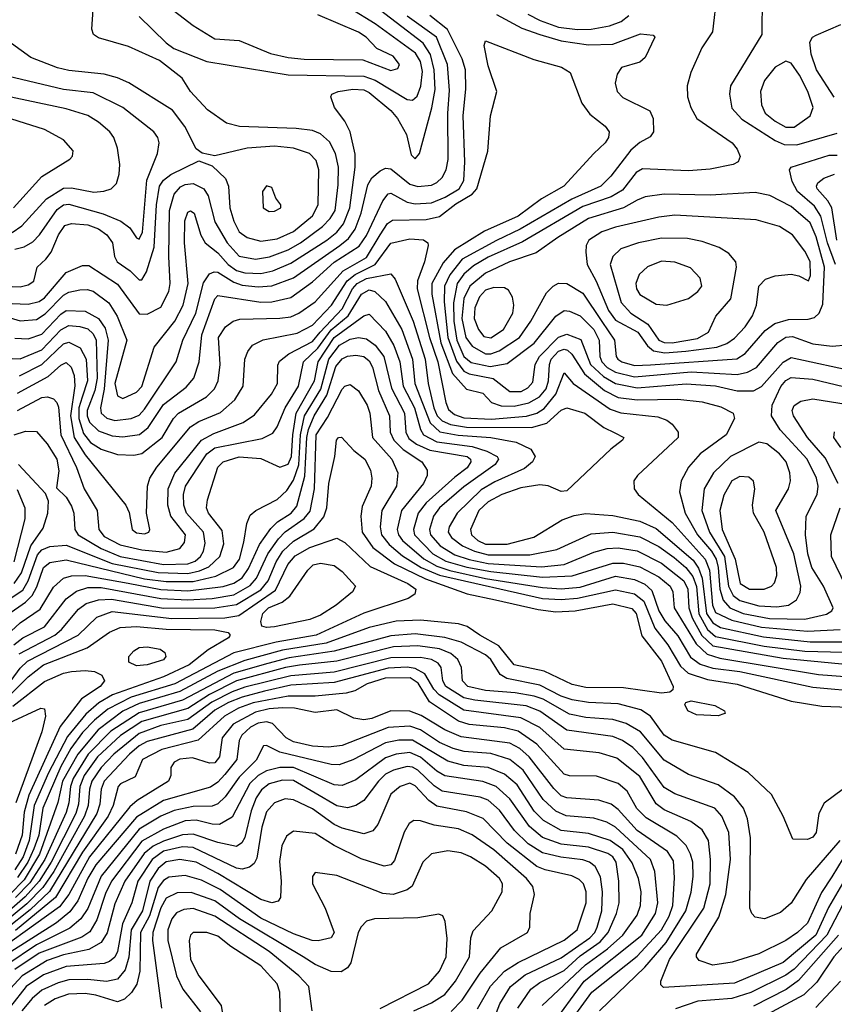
# Model space of a CAD drawing. Extents: x 997026 to 1115308, y 536381 to 619039.
# Tile 128 of 256: x 1005553 to 1008564, y 574340 to 577980. Entities that reach past the tile are written whole.
import ezdxf

# ---------------------------------------------------------------- set-up
doc = ezdxf.new("R2010")
doc.units = 0

msp = doc.modelspace()

# ---------------------------------------------------------------- linework, layer by layer
at = {"layer": '0CON20XD'}
for points in [[(1005982.3, 578122.3), (1006195, 577958.9), (1006275, 577909.1), (1006365, 577903.3), (1006480.6, 577855), (1006545, 577839.8), (1006605, 577833.8), (1006821.8, 577831.8), (1006925, 577792.4), (1006950.7, 577799.3), (1006956.4, 577815), (1006933.8, 577845), (1006873.7, 577873.7), (1006833.8, 577915), (1006805, 577933.8), (1006655, 577998.4)], [(1005355, 576925.7), (1005555, 576866.4), (1005615, 576871.9), (1005647.9, 576892.1), (1005715, 576961.3), (1005735, 576972.4), (1005775, 576981.2), (1005803.1, 576983.1), (1005825, 576976.7), (1005882.7, 576932.7), (1005914.1, 576884.1), (1005949.6, 576795), (1005905.5, 576635.5), (1005915, 576589.6), (1005935, 576580), (1005985, 576602.9), (1006005, 576623.9), (1006050.4, 576769.6), (1006126.2, 576865), (1006157, 576925), (1006175.4, 577005), (1006162, 577155), (1006164, 577236), (1006175, 577268.9), (1006185, 577273.5), (1006198, 577265), (1006223.1, 577183.1), (1006238.2, 577155), (1006285, 577117.6), (1006324.2, 577075), (1006355, 577052.5), (1006385, 577044.2), (1006445, 577042.1), (1006488.5, 577051.5), (1006555, 577080.4), (1006688.8, 577165), (1006725, 577194.1), (1006749.6, 577225), (1006773, 577285), (1006792.6, 577435), (1006793.1, 577483.1), (1006775.2, 577565.2), (1006755.2, 577605.2), (1006717.1, 577655), (1006703.3, 577695), (1006706.7, 577705), (1006730, 577715), (1006785, 577723.1), (1006825, 577720.2), (1006845, 577711), (1006925, 577644.2), (1006949.5, 577615), (1006983.2, 577555), (1007000.6, 577480.6), (1007015, 577466), (1007031.4, 577485), (1007076.4, 577653.6), (1007088.6, 577721.4), (1007085.4, 577795), (1007071.1, 577851.1), (1007043.9, 577893.8), (1006845, 578046.5)], [(1008129.4, 578075), (1008114, 577935), (1008074.5, 577875.5), (1008033.6, 577785), (1008019.6, 577735), (1008021.2, 577695), (1008033.8, 577655), (1008056.2, 577615), (1008185.8, 577525), (1008205, 577501.2), (1008215.9, 577474.1), (1008208.8, 577455), (1008190, 577445), (1008105, 577428), (1008025, 577421.2), (1007855, 577428.8), (1007831.2, 577415), (1007780.5, 577349.5), (1007739.3, 577325), (1007635, 577289.5), (1007411.8, 577158.2), (1007285, 577102.5), (1007230.1, 577069.9), (1007195, 577039), (1007170.1, 577005), (1007156.5, 576933.5), (1007157.7, 576865), (1007169.2, 576795), (1007195, 576734.5), (1007222.3, 576712.3), (1007292.5, 576697.5), (1007355, 576709.1), (1007455, 576784.1), (1007535, 576884.2), (1007565, 576905.2), (1007585, 576903), (1007625, 576885.6), (1007675, 576835.2), (1007694.4, 576795), (1007697.3, 576735), (1007704.9, 576715), (1007725, 576694.2), (1007755, 576676.4), (1007825, 576660.1), (1008035, 576677.6), (1008205, 576668.6), (1008243.4, 576676.6), (1008275.8, 576694.2), (1008355, 576786.6), (1008385, 576806.8), (1008408.8, 576808.8), (1008485, 576781), (1008556.5, 576773.5), (1008611.5, 576778.5)], [(1008296.9, 578065), (1008296.4, 577925), (1008180.4, 577735), (1008176, 577705), (1008185, 577652.5), (1008222.5, 577612.5), (1008345, 577532.9), (1008378.2, 577518.2), (1008425, 577517), (1008575, 577560.7)], [(1005525, 576931), (1005585, 576928.1), (1005625, 576938.7), (1005645, 576951.2), (1005725, 577045.2), (1005785, 577070.8), (1005808.9, 577071.1), (1005915, 577001.7), (1005995, 576892.9), (1006025, 576890.8), (1006075, 576916.9), (1006104.5, 576975.5), (1006109.3, 577005), (1006104, 577105), (1006107, 577275), (1006124.4, 577335), (1006148.1, 577361.9), (1006165, 577370.5), (1006195, 577374.1), (1006234.1, 577355), (1006249.3, 577329.3), (1006275, 577232.3), (1006319.5, 577155), (1006365, 577106.3), (1006425, 577094.5), (1006476.9, 577103.1), (1006545, 577128.7), (1006591.6, 577155), (1006672.5, 577215), (1006700.9, 577245), (1006719.1, 577275), (1006730.1, 577370.1), (1006731.1, 577435), (1006720.6, 577485), (1006698.1, 577528.1), (1006665, 577557.6), (1006635, 577569.8), (1006575, 577577.9), (1006365.5, 577585.5), (1006317.2, 577597.2), (1006247, 577647), (1006184.6, 577715), (1006153.8, 577763.8), (1006069.7, 577829.7), (1005955, 577880.6), (1005845, 577912.9), (1005826.2, 577925), (1005820, 577945), (1005825, 578017.5)], [(1005995, 577991.9), (1006094.3, 577894.3), (1006123.5, 577873.5), (1006245, 577825.9), (1006545.7, 577775.7), (1006825, 577771.6), (1006867, 577757.1), (1006985, 577685.2), (1007005, 577682.5), (1007022.1, 577697.9), (1007036.3, 577733.7), (1007041.4, 577788.6), (1007034.4, 577825), (1007016.3, 577856.3), (1006867.4, 577965), (1006775, 578021.2)], [(1005525, 576727.6), (1005555, 576726.2), (1005635, 576760), (1005705, 576833.1), (1005735, 576849.4), (1005776.1, 576846.1), (1005805, 576836.5), (1005825, 576818.5), (1005836.5, 576795), (1005839.5, 576655), (1005831.1, 576608.9), (1005802.1, 576535), (1005802.3, 576515), (1005811.8, 576491.8), (1005845, 576459.7), (1005895, 576441.8), (1005935, 576437.7), (1005996.2, 576446.2), (1006027.6, 576472.4), (1006085, 576557.4), (1006168.6, 576621.4), (1006197, 576655), (1006216.3, 576715), (1006226, 576815), (1006275, 576948.5), (1006285, 576960.8), (1006445, 576936.2), (1006485, 576937), (1006555, 576953), (1006635, 577010.3), (1006715, 577084), (1006807.8, 577142.2), (1006835, 577182.3), (1006895, 577310.8), (1006915, 577336.7), (1006925, 577338.2), (1006985, 577305.2), (1007015, 577299.7), (1007075, 577302.7), (1007125.6, 577324.4), (1007177, 577355), (1007194.4, 577385), (1007199, 577455), (1007192.6, 577625), (1007202.2, 577725), (1007200.5, 577795), (1007188.4, 577835), (1007133.8, 577943.8), (1007069.5, 577995)], [(1005535, 576803), (1005585, 576799.7), (1005635, 576817), (1005705, 576891.9), (1005725, 576905.1), (1005795, 576902.8), (1005844, 576875), (1005869.1, 576839.1), (1005880.6, 576795), (1005865.5, 576614.5), (1005851.7, 576545), (1005854, 576525), (1005875, 576507.3), (1005905, 576497.9), (1005965, 576505.2), (1005995, 576518.3), (1006015, 576539.6), (1006131.2, 576715), (1006156.2, 576795), (1006204, 576895), (1006233.2, 577006.8), (1006255, 577040.2), (1006272.1, 577047.9), (1006285, 577046.4), (1006345, 577009.2), (1006375, 576998.7), (1006435, 576991.9), (1006485, 576996), (1006565, 577026.1), (1006736, 577145), (1006768.9, 577171.1), (1006792.7, 577205), (1006815.4, 577265), (1006840.2, 577369.8), (1006855.2, 577394.8), (1006885, 577420.8), (1006905, 577431.1), (1006925, 577428.8), (1006995, 577371.7), (1007025, 577363.4), (1007075, 577368.4), (1007095, 577377.6), (1007115, 577396.9), (1007129.6, 577425), (1007136.8, 577463.2), (1007136, 577635), (1007141.8, 577718.2), (1007134, 577815), (1007093.2, 577915), (1006985, 577992.6)], [(1007315, 577999.1), (1007409.2, 577949.2), (1007475.5, 577925), (1007555, 577901.5), (1007655, 577887.7), (1007745, 577890), (1007848.2, 577928.2), (1007895, 577922.5), (1007900, 577915), (1007865, 577840), (1007845, 577822.9), (1007777.2, 577802.8), (1007761.1, 577778.9), (1007754.1, 577745), (1007761.6, 577715), (1007782.5, 577692.5), (1007882.7, 577642.7), (1007893.9, 577615), (1007895.5, 577565), (1007882.8, 577547.2), (1007845, 577526.6), (1007812.1, 577497.9), (1007738.3, 577401.7), (1007701.6, 577365), (1007593.4, 577316.6), (1007403.4, 577205), (1007316, 577164), (1007189, 577095), (1007143, 577037), (1007123.1, 576995), (1007122.5, 576937.5), (1007136.1, 576805), (1007167.2, 576717.2), (1007195, 576680.8), (1007215, 576671.1), (1007302.9, 576652.9), (1007365, 576604.8), (1007406.2, 576605), (1007431.2, 576618.8), (1007449.8, 576640.2), (1007458.9, 576705), (1007474.8, 576735), (1007545, 576806.8), (1007575, 576817.8), (1007627.1, 576797.1), (1007663.1, 576705), (1007710.6, 576660.6), (1007755, 576634.4), (1007835, 576618.5), (1008016.4, 576633.6), (1008125, 576626.8), (1008205, 576607.9), (1008265, 576608.3), (1008295, 576623.3), (1008375, 576714.4), (1008405, 576731), (1008655, 576676.6)], [(1007431, 578001), (1007476.5, 577976.5), (1007545, 577952.5), (1007615, 577943.7), (1007665, 577944.5), (1007732.8, 577957.2), (1007776.4, 577973.6), (1007804.8, 577995)], [(1008563.9, 577693.9), (1008498.5, 577795), (1008477.8, 577852.2), (1008473.6, 577896.4), (1008483.8, 577915), (1008496.6, 577923.4), (1008588.1, 577961.9)], [(1005553.2, 576663.2), (1005635.4, 576704.6), (1005715, 576781.2), (1005735, 576787.7), (1005776.9, 576766.9), (1005799.5, 576725), (1005804.3, 576645), (1005784.6, 576584.6), (1005772.5, 576545), (1005771.7, 576505), (1005789.5, 576449.5), (1005815, 576416.7), (1005855, 576391.7), (1005915, 576372.2), (1005975, 576370), (1006005, 576376.3), (1006079.6, 576435), (1006121.7, 576505), (1006140, 576525), (1006244, 576586), (1006273.2, 576615), (1006287.4, 576645), (1006294.4, 576705), (1006287.6, 576805), (1006313.9, 576845), (1006342.5, 576865), (1006366.7, 576873.3), (1006515, 576876.2), (1006555, 576881.4), (1006585.4, 576894.6), (1006645, 576937), (1006748.2, 577051.8), (1006835, 577101.4), (1006885.9, 577184.1), (1006913.1, 577226.9), (1006931.6, 577238.4), (1007055, 577241), (1007105, 577251.8), (1007165, 577299.4), (1007225.4, 577334.6), (1007242.6, 577355), (1007283.9, 577493.9), (1007293.6, 577625), (1007316.5, 577715), (1007285, 577810), (1007270, 577885), (1007275, 577902.5), (1007453, 577833), (1007556.2, 577805), (1007587.5, 577785), (1007631.4, 577671.4), (1007660.9, 577630.9), (1007716.7, 577586.7), (1007732.2, 577565), (1007729.5, 577545), (1007717.5, 577525), (1007675.2, 577484.8), (1007564.6, 577365), (1007482, 577318), (1007395, 577253.7), (1007271.4, 577198.6), (1007160.5, 577129.5), (1007118.8, 577081.2), (1007076.9, 577005), (1007077, 576965), (1007109.8, 576785), (1007152.5, 576672.5), (1007205, 576614.6), (1007265, 576599.1), (1007296.7, 576565), (1007332.4, 576552.4), (1007381.3, 576551.3), (1007435, 576563.9), (1007474.9, 576585.1), (1007498.4, 576615), (1007508.1, 576645), (1007511.4, 576705), (1007518, 576725), (1007545, 576754.9), (1007565, 576761.7), (1007577.7, 576757.7), (1007593.7, 576743.7), (1007641.2, 576671.2), (1007715, 576609.3), (1007765, 576583.1), (1007835, 576574.2), (1007985, 576576.7), (1008075, 576566.8), (1008145, 576548.8), (1008190.6, 576525), (1008195.6, 576505), (1008163.8, 576445), (1008068.4, 576375), (1008024.7, 576325), (1007998.4, 576275), (1007991.9, 576235), (1008013, 576155), (1008058.5, 576075), (1008109.7, 576015), (1008127.2, 575985), (1008135.1, 575955), (1008140.8, 575875), (1008153.5, 575833.5), (1008178.3, 575805), (1008226.7, 575785), (1008323.9, 575766.1), (1008455, 575764), (1008535, 575781.5), (1008555.3, 575795), (1008559.7, 575805), (1008524, 575885), (1008480.6, 575955), (1008465.5, 576005), (1008457.6, 576075), (1008460.3, 576145), (1008500, 576225), (1008504, 576255), (1008498.5, 576285), (1008463.3, 576355), (1008364.2, 576464.2), (1008331.7, 576515), (1008334.8, 576555), (1008366, 576624), (1008385, 576646.4), (1008405, 576657.7), (1008485, 576650.6), (1008655, 576610)], [(1005525, 576993.9), (1005555, 576992.9), (1005585, 576999.2), (1005605, 577012.9), (1005618.1, 577065), (1005649.6, 577095), (1005669.5, 577120.5), (1005696.6, 577185), (1005720.6, 577219.4), (1005745, 577227.1), (1005805, 577221.7), (1005845, 577207.1), (1005875.3, 577185), (1005895.7, 577155), (1005903.6, 577105), (1005913.4, 577085), (1005961.2, 577051.2), (1005995, 577018.5), (1006005, 577017.8), (1006022.4, 577047.6), (1006050.5, 577139.5), (1006059.4, 577295), (1006070.4, 577365), (1006085, 577386.8), (1006111.8, 577408.2), (1006215, 577458), (1006265, 577440), (1006313.5, 577393.5), (1006325.6, 577365), (1006329.6, 577285), (1006344.4, 577235), (1006365, 577196.1), (1006394.2, 577174.2), (1006445, 577160.7), (1006505, 577170.3), (1006565, 577197.4), (1006635, 577255.2), (1006656.2, 577295), (1006659.4, 577425), (1006649.2, 577459.2), (1006624.8, 577484.8), (1006565, 577505.6), (1006495, 577512.2), (1006394.4, 577505.6), (1006275, 577476.7), (1006227.1, 577487.1), (1006205, 577502), (1006163.1, 577585), (1006118, 577645), (1005956.7, 577746.7), (1005915, 577765.7), (1005865, 577779), (1005735, 577792.4), (1005692.5, 577802.5), (1005595, 577840), (1005522.6, 577892.6)], [(1008415, 577582.5), (1008474.7, 577625), (1008485.3, 577655), (1008466.5, 577715), (1008434.8, 577775), (1008405, 577818.9), (1008385, 577826.7), (1008345, 577804.6), (1008306.4, 577755), (1008291.6, 577715), (1008294.2, 577665), (1008308.9, 577635), (1008345.1, 577605.1), (1008385, 577583), (1008415, 577582.5)], [(1005535, 577131.7), (1005569.8, 577140.2), (1005601.3, 577158.7), (1005626.9, 577185), (1005691.4, 577278.6), (1005715, 577296), (1005735, 577298.4), (1005862.2, 577262.2), (1005926.5, 577235), (1005960.3, 577210.3), (1005985, 577173.5), (1005995, 577168.9), (1006007, 577195), (1006023.6, 577386.4), (1006063.1, 577485), (1006068.5, 577525), (1006063.6, 577545), (1006048.5, 577565), (1005934.3, 577655.7), (1005825, 577709.1), (1005715, 577722.3), (1005455, 577784)], [(1005525, 577193.3), (1005561.7, 577218.3), (1005652.1, 577317.9), (1005715, 577357), (1005745, 577358), (1005827.1, 577342.9), (1005864.3, 577345.7), (1005890.8, 577355), (1005910.9, 577375), (1005920.5, 577409.5), (1005924, 577445), (1005915.3, 577505), (1005900.7, 577545), (1005886.7, 577565), (1005845, 577601.8), (1005805, 577626.2), (1005725, 577651.1), (1005432.7, 577712.7)], [(1005530.8, 577285), (1005635, 577400), (1005738.8, 577465), (1005748, 577475), (1005751.2, 577495), (1005715, 577535.6), (1005645, 577574), (1005375, 577658.7)], [(1008568.6, 577075), (1008538.7, 577155), (1008513.8, 577253.8), (1008490.1, 577290.1), (1008427.8, 577345), (1008408.3, 577381.7), (1008398.6, 577425), (1008404, 577435), (1008545, 577478.7), (1008575, 577479.2)], [(1008573.6, 577165), (1008554.5, 577284.4), (1008540.1, 577310.1), (1008500.2, 577355), (1008498.2, 577365), (1008503.4, 577376.6), (1008525, 577393.9), (1008565, 577408.7)], [(1006475, 577271.1), (1006495, 577272.2), (1006518, 577285), (1006518.8, 577295), (1006500.3, 577320.3), (1006485, 577360), (1006465, 577366), (1006450.8, 577345), (1006452.9, 577285), (1006475, 577271.1)], [(1007825, 576702), (1007885, 576704.2), (1008203.5, 576726.5), (1008234.4, 576745.6), (1008308.5, 576831.5), (1008343.6, 576856.4), (1008395, 576871.4), (1008467.4, 576872.6), (1008491, 576879), (1008508.4, 576895), (1008521.2, 576928.8), (1008527.3, 577065), (1008497.2, 577177.2), (1008475, 577228.6), (1008405, 577289.8), (1008325, 577330), (1008271.2, 577341.2), (1008105, 577330.9), (1007935, 577335.6), (1007865, 577325.7), (1007835, 577312.3), (1007785.1, 577284.9), (1007655, 577244.5), (1007541.8, 577175), (1007462.4, 577117.6), (1007363.1, 577085), (1007275, 577043.4), (1007216.8, 576995), (1007195, 576949.2), (1007187.9, 576875), (1007202, 576805), (1007225, 576773.4), (1007275, 576744.3), (1007295, 576744.6), (1007325, 576755.7), (1007400.4, 576805), (1007442.4, 576865), (1007499.7, 576970.3), (1007524.8, 576995.2), (1007545, 577006), (1007575, 577004.1), (1007635, 576968.6), (1007704.7, 576864.6), (1007752.1, 576795), (1007757.8, 576735), (1007763.7, 576725), (1007778.8, 576715), (1007825, 576702)], [(1007938.1, 576748.1), (1008015, 576754), (1008130.3, 576769.7), (1008166.8, 576783.2), (1008195, 576802), (1008234.3, 576845), (1008261, 576885), (1008276.2, 576925), (1008284.7, 576995), (1008309.1, 577020.9), (1008345, 577033.2), (1008405, 577038.7), (1008433.3, 577033.3), (1008468, 577015), (1008475.7, 577034.3), (1008475, 577085.7), (1008455, 577124.4), (1008409.6, 577185), (1008361.4, 577215), (1008275, 577240.7), (1007975, 577257.6), (1007915, 577250), (1007755, 577213.2), (1007704.3, 577195.7), (1007656.8, 577165), (1007647.2, 577145), (1007645, 577120), (1007650.3, 577075), (1007683.7, 577013.7), (1007729, 576905), (1007755, 576869.2), (1007837.2, 576825), (1007873.7, 576773.7), (1007896.2, 576756.2), (1007938.1, 576748.1)], [(1005545, 576599.8), (1005659.1, 576660.9), (1005705, 576702.5), (1005725, 576712.3), (1005743, 576695), (1005754.2, 576664.2), (1005756.9, 576626.9), (1005741.7, 576515), (1005755.1, 576435), (1005795, 576371.5), (1005945.3, 576185.3), (1005957.6, 576157.6), (1005969.5, 576095), (1005985, 576083.1), (1006015, 576079.7), (1006030, 576085), (1006034.4, 576095), (1006022.5, 576155), (1006025.7, 576255), (1006034.8, 576285.2), (1006060.3, 576325), (1006184.7, 576475.3), (1006215, 576494.4), (1006295, 576527.3), (1006348.6, 576575), (1006379.1, 576625), (1006385.3, 576725), (1006396.2, 576753.8), (1006413.2, 576776.7), (1006453.7, 576796.3), (1006578.6, 576821.4), (1006635, 576850.5), (1006706.1, 576925), (1006764.1, 577015), (1006792.6, 577037.4), (1006866.7, 577075), (1006925, 577153.3), (1006995, 577169.3), (1007045.8, 577165.8), (1007061.4, 577155), (1007062.5, 577145), (1007049.6, 577085), (1007023.8, 577015), (1007022.2, 576985), (1007067.3, 576805), (1007099, 576715), (1007127.9, 576565), (1007138.4, 576538.4), (1007160.4, 576520.4), (1007195, 576507.8), (1007296.8, 576503.2), (1007426, 576514), (1007465, 576525.1), (1007492, 576542), (1007534.6, 576595), (1007565, 576674), (1007598.7, 576635), (1007735, 576540.3), (1007775, 576527), (1007911.2, 576511.2), (1007945, 576499.6), (1007965, 576484.4), (1007987.3, 576455), (1007986.4, 576435), (1007836.7, 576295), (1007823.5, 576275), (1007824.5, 576245), (1007839.5, 576225), (1007965, 576121.3), (1008086.5, 575985), (1008102.5, 575945), (1008113.1, 575815), (1008125, 575788.7), (1008185, 575759.4), (1008295, 575733.5), (1008465, 575719.6), (1008584.9, 575725.1)], [(1007965, 576784.7), (1008058.7, 576801.3), (1008099.2, 576825), (1008126.1, 576883.9), (1008181.5, 576948.5), (1008202.5, 577065), (1008200, 577085), (1008174.4, 577115), (1008138.2, 577138.2), (1008075, 577160.5), (1008021.4, 577171.4), (1007925, 577172), (1007840.8, 577155), (1007775, 577132.7), (1007745.2, 577104.8), (1007735.7, 577075), (1007776, 576935), (1007811.4, 576895), (1007874.4, 576854.4), (1007915, 576795.2), (1007935, 576786.5), (1007965, 576784.7)], [(1007945, 576924.1), (1008025, 576949.8), (1008059.6, 576975), (1008074.6, 576995), (1008067.7, 577025), (1008032.6, 577062.6), (1007975, 577083.6), (1007925, 577086.7), (1007873.5, 577066.5), (1007842.5, 577037.5), (1007830.4, 577005), (1007833, 576985), (1007845, 576963.9), (1007905, 576927.9), (1007945, 576924.1)], [(1005545, 576535.2), (1005635, 576583.7), (1005655.6, 576585.6), (1005677.8, 576577.8), (1005690.8, 576565), (1005697.3, 576547.3), (1005704.8, 576445), (1005763.8, 576323.8), (1005791.7, 576245), (1005839.8, 576165), (1005845.7, 576095), (1005865, 576069.8), (1005925, 576038.6), (1006005, 576019.5), (1006095, 576011.8), (1006145, 576024.7), (1006163, 576047), (1006166.1, 576075), (1006111.3, 576145), (1006100.3, 576185), (1006102.5, 576245), (1006127, 576303), (1006225.1, 576424.9), (1006270.5, 576449.5), (1006378.7, 576491.3), (1006420.8, 576519.2), (1006483.6, 576595), (1006506.5, 576635), (1006507.1, 576702.9), (1006512.9, 576717.1), (1006548.2, 576745), (1006635, 576790.1), (1006663.2, 576825), (1006745, 576910.9), (1006783.1, 576985), (1006800.3, 577005), (1006835, 577023.5), (1006925, 577040.8), (1006940.8, 577020.8), (1007007.1, 576865), (1007052, 576725), (1007063.3, 576635), (1007084, 576545), (1007096.7, 576515), (1007115, 576496.5), (1007145, 576483.8), (1007205, 576474), (1007445, 576472.2), (1007502, 576488), (1007555, 576536.6), (1007575, 576544.8), (1007641.5, 576525), (1007712.3, 576472.3), (1007753, 576453), (1007786, 576435), (1007780.8, 576425), (1007738.1, 576391.9), (1007575, 576238.1), (1007555, 576235.5), (1007506.2, 576256.2), (1007475, 576260), (1007405, 576249.5), (1007335, 576224.8), (1007285, 576197.7), (1007250.2, 576165), (1007219.3, 576095), (1007222.9, 576075), (1007246, 576055), (1007275, 576041.3), (1007355, 576040.8), (1007453.8, 576066.2), (1007558.6, 576131.4), (1007602.8, 576147.3), (1007646.2, 576153.8), (1007745, 576146.6), (1007845, 576126), (1007905, 576098.3), (1008042.1, 575982.1), (1008062.4, 575952.4), (1008075.8, 575915.8), (1008091.1, 575785), (1008115, 575749.8), (1008143.1, 575733.1), (1008301.9, 575698.1), (1008475, 575679.5), (1008745, 575679.6)], [(1007295, 576803.4), (1007340.7, 576835), (1007375.2, 576895), (1007379.5, 576925), (1007374.7, 576954.7), (1007360.2, 576980.2), (1007345, 576988.2), (1007305, 576990.2), (1007275, 576979.6), (1007253, 576955), (1007234.9, 576915), (1007233.1, 576875), (1007248.7, 576835), (1007268.9, 576808.9), (1007295, 576803.4)], [(1005533.5, 576445), (1005575, 576458.8), (1005615, 576457.8), (1005655, 576411.6), (1005690, 576355), (1005697.8, 576312.3), (1005688.8, 576248.8), (1005725, 576214.5), (1005745, 576180.9), (1005753.9, 576155), (1005757, 576095), (1005768.9, 576075), (1005855, 576024.3), (1005925, 575995.5), (1006085, 575965.9), (1006175, 575968.5), (1006201.6, 575978.4), (1006221.6, 575995), (1006233.2, 576015), (1006239.2, 576045), (1006233.2, 576085), (1006169.3, 576155), (1006159.5, 576185), (1006159.2, 576225), (1006166.2, 576255), (1006213.4, 576326.6), (1006245.2, 576374.8), (1006275, 576397.4), (1006448.9, 576431.1), (1006488.5, 576451.5), (1006505.2, 576474.8), (1006534.8, 576545), (1006583.1, 576625), (1006602.7, 576715), (1006655, 576765.1), (1006705, 576833.4), (1006767.2, 576885), (1006817, 576965), (1006845, 576981.8), (1006866.4, 576975), (1006905, 576938.1), (1006965.1, 576835), (1007004.6, 576725), (1007013.7, 576635), (1007070, 576490), (1007106, 576456), (1007174.3, 576444.3), (1007294.9, 576434.9), (1007388.4, 576418.4), (1007442, 576392), (1007458.8, 576365), (1007448.7, 576345), (1007419.2, 576320.8), (1007308.7, 576271.3), (1007258.7, 576241.3), (1007169.5, 576155), (1007140, 576105), (1007137.3, 576085), (1007149.4, 576065), (1007189.3, 576035), (1007234.1, 576015), (1007285, 576001.5), (1007438.3, 576001.7), (1007538.3, 576021.7), (1007665, 576079.3), (1007745, 576085.8), (1007845, 576068), (1007915, 576031.8), (1007971.6, 575991.6), (1008015.1, 575955.1), (1008040.8, 575920.8), (1008054.2, 575884.2), (1008063.4, 575783.4), (1008095, 575725.9), (1008125, 575699.4), (1008305, 575664.2), (1008455, 575645.4), (1008835, 575634.9)], [(1005464.8, 575805), (1005565, 575871), (1005584.7, 575905), (1005619, 576001), (1005635, 576019.6), (1005665, 576032.4), (1005725, 576036.6), (1005895, 575969.7), (1006065, 575935.7), (1006175, 575932.9), (1006218.1, 575941.9), (1006252.3, 575957.7), (1006293.2, 575995), (1006308.1, 576041.9), (1006302, 576092), (1006250.5, 576155), (1006243.3, 576175), (1006247.1, 576205), (1006286.2, 576325), (1006305, 576345.8), (1006365, 576363.6), (1006445, 576357.3), (1006515, 576325.9), (1006545, 576336.9), (1006558, 576365), (1006562.5, 576445), (1006575.6, 576525), (1006642.7, 576645), (1006656.2, 576715), (1006715, 576804.7), (1006825, 576885.7), (1006845, 576891.7), (1006905, 576828.6), (1006935.8, 576775.8), (1006957.8, 576715), (1006970.7, 576625), (1007012.7, 576545), (1007034.7, 576464.7), (1007045.8, 576445), (1007095, 576418.9), (1007225, 576402.1), (1007279.6, 576385), (1007318.2, 576365), (1007323.3, 576355), (1007310.9, 576335), (1007195, 576252.3), (1007104.5, 576175), (1007083, 576145), (1007068.4, 576095), (1007071.3, 576075), (1007107.3, 576035), (1007161.8, 576001.8), (1007213.9, 575983.9), (1007285, 575969.5), (1007482.3, 575957.7), (1007565, 575966.2), (1007675, 576011.3), (1007725, 576024.8), (1007765, 576027.1), (1007835, 576015.7), (1007925, 575970.1), (1008007.6, 575905), (1008022.8, 575875), (1008026.2, 575805), (1008038.9, 575768.9), (1008073.8, 575703.8), (1008115, 575665.1), (1008375, 575619.6), (1008592.1, 575597.9)], [(1005509.7, 575780.3), (1005575, 575826.2), (1005599.3, 575850.7), (1005616.9, 575883.1), (1005641.9, 575955), (1005665, 575972.9), (1005725, 575982.6), (1006015, 575913.3), (1006095, 575902.6), (1006195, 575903.1), (1006277.8, 575922.2), (1006343.8, 575955), (1006365.9, 575985), (1006381.1, 576048.9), (1006392.6, 576117.4), (1006405, 576148.1), (1006425.6, 576165), (1006505, 576206.4), (1006540.1, 576239.9), (1006565, 576277), (1006585.3, 576334.7), (1006590.6, 576445), (1006606.1, 576515), (1006665.9, 576614.1), (1006695.3, 576725), (1006735, 576776.5), (1006775, 576798.6), (1006805, 576804.5), (1006835, 576800.6), (1006866.5, 576776.5), (1006899.1, 576735), (1006927.7, 576617.7), (1006975.1, 576525), (1006980.9, 576455), (1006992, 576432), (1007020.3, 576410.3), (1007068.9, 576388.9), (1007207.1, 576365), (1007219, 576355), (1007221.1, 576345), (1007207.3, 576322.7), (1007160.9, 576289.1), (1007055.9, 576194.1), (1007026.3, 576155), (1007008.8, 576095), (1007012.4, 576075), (1007080.3, 576005), (1007128, 575978), (1007205.3, 575955.3), (1007295, 575939.3), (1007485, 575918.6), (1007595, 575924.4), (1007745, 575970.8), (1007785, 575970.1), (1007845, 575957), (1007915, 575920.6), (1007957.6, 575885), (1007967.2, 575865), (1007971.7, 575805), (1008052.9, 575672.9), (1008094.2, 575634.2), (1008140.5, 575619.5), (1008505, 575559.4), (1008685.8, 575545.8)], [(1005521.2, 575718.8), (1005555, 575750.5), (1005629.6, 575800.4), (1005678.2, 575881.8), (1005714.7, 575915), (1005745, 575923.3), (1005794.9, 575925.1), (1005953.9, 575896.1), (1006075, 575872.8), (1006175, 575868.9), (1006305.2, 575884.8), (1006345, 575896.7), (1006375, 575916.7), (1006399.1, 575950.9), (1006439.9, 576040.1), (1006481.1, 576098.9), (1006506.6, 576123.4), (1006557.2, 576155), (1006578.1, 576181.9), (1006607.5, 576292.5), (1006614.6, 576435), (1006621.1, 576465), (1006641.4, 576515), (1006688.8, 576591.2), (1006722.2, 576697.8), (1006745, 576725.8), (1006765, 576736.4), (1006795, 576740), (1006825, 576734.4), (1006845, 576718.8), (1006856.9, 576695), (1006879.3, 576609.3), (1006920, 576515), (1006922.6, 576455), (1006935.6, 576425.6), (1006971.1, 576391.1), (1007038.9, 576345), (1007059.6, 576315), (1007059.1, 576295), (1007045.7, 576265), (1006964.8, 576165), (1006948.4, 576095), (1006953.1, 576075), (1006967.6, 576055), (1007047.1, 575987.1), (1007095, 575959.1), (1007143.1, 575943.1), (1007275, 575914.4), (1007485, 575880.1), (1007555, 575875.9), (1007625, 575882.5), (1007755, 575922), (1007825, 575909.9), (1007863.1, 575893.1), (1007889.6, 575869.6), (1007915.4, 575795), (1007938, 575758), (1007985, 575702.3), (1008032.8, 575622.8), (1008067.6, 575597.6), (1008115, 575582), (1008215, 575569.8), (1008485, 575511.9), (1008674.9, 575494.9)], [(1005531.6, 575668.4), (1005565, 575694.6), (1005644.5, 575735.5), (1005725, 575839), (1005763.3, 575866.7), (1005805, 575880.1), (1005855, 575880.7), (1006075, 575839.6), (1006175, 575835.6), (1006265, 575840.6), (1006345, 575853.8), (1006405, 575887.6), (1006428.1, 575915), (1006470.2, 576005), (1006509.9, 576060.1), (1006535, 576086.5), (1006604.6, 576135.4), (1006626.8, 576163.2), (1006642.7, 576245), (1006648.5, 576445), (1006690.3, 576509.7), (1006745, 576613.8), (1006755, 576625.4), (1006775, 576631.5), (1006805, 576608.2), (1006837, 576555), (1006847.2, 576525), (1006857.1, 576435), (1006928.9, 576355), (1006951.4, 576305), (1006946.1, 576255), (1006891.5, 576165), (1006885.5, 576105), (1006890.8, 576075), (1006919.2, 576039.2), (1006968.1, 575998.1), (1007037.5, 575955), (1007105, 575925.7), (1007485, 575840.5), (1007555, 575836.7), (1007615, 575841.2), (1007755, 575871.8), (1007825, 575856.8), (1007859.7, 575829.7), (1007900.7, 575730.7), (1007949.2, 575669.2), (1007995, 575590.2), (1008024, 575564), (1008095, 575540.2), (1008205, 575523.5), (1008405, 575460.7), (1008518.2, 575441.8), (1008915, 575426.7)], [(1008577.9, 576265), (1008529.5, 576359.5), (1008465.2, 576435), (1008413.5, 576515), (1008408.7, 576535), (1008415.9, 576554.1), (1008440.6, 576569.4), (1008485, 576578.1), (1008615, 576557.8)], [(1008587.7, 576397.7), (1008561.8, 576435), (1008564.2, 576455.8)], [(1005551.5, 575635), (1005683.3, 575705), (1005707.4, 575725), (1005770.1, 575800), (1005799, 575821), (1005845, 575834.9), (1005892.8, 575837.2), (1006085, 575804.7), (1006275, 575805.5), (1006355, 575818), (1006445, 575872.3), (1006472.2, 575905), (1006500.6, 575975), (1006525.7, 576015), (1006565, 576052.6), (1006642.1, 576097.9), (1006677.7, 576142.3), (1006688.1, 576175), (1006696.4, 576265), (1006718, 576365), (1006723.6, 576425), (1006731.2, 576435), (1006743, 576437), (1006787.7, 576387.7), (1006828.5, 576355), (1006849.7, 576315), (1006855.2, 576285), (1006852.6, 576255), (1006819.4, 576180.6), (1006813.5, 576145), (1006818.7, 576085), (1006858.1, 576028.1), (1006938, 575968), (1007052.8, 575912.8), (1007207.2, 575857.2), (1007311.4, 575835), (1007469, 575799), (1007535, 575790.5), (1007606, 575794), (1007745, 575819.7), (1007815, 575802.9), (1007831.6, 575785), (1007852.2, 575702.2), (1007925, 575608.2), (1007968.2, 575515), (1007967.6, 575502.4), (1007956.4, 575493.6), (1007925, 575490.6), (1007785, 575509.8), (1007645, 575510.9), (1007595, 575521.7), (1007491.1, 575571.1), (1007380.9, 575595), (1007324.4, 575664.4), (1007254.1, 575704.1), (1007206.6, 575736.6), (1007175, 575745.9), (1007035, 575759.9), (1006945, 575756.3), (1006845, 575732.7), (1006685.4, 575675), (1006525, 575648.6), (1006385, 575611), (1006285, 575571.2), (1006145, 575495.8), (1005995, 575451.7), (1005935, 575423.1), (1005843.3, 575355), (1005767.7, 575265), (1005711.6, 575165), (1005693.8, 575086.2), (1005627.1, 574895), (1005569.6, 574800.4), (1005516.7, 574745)], [(1008351.4, 575808.6), (1008395, 575814.8), (1008424.4, 575835.6), (1008437.6, 575862.4), (1008440.6, 575885), (1008414, 576005), (1008347.2, 576165), (1008394.1, 576245), (1008401.4, 576275), (1008400, 576305), (1008385.7, 576345), (1008361.8, 576375), (1008315, 576412), (1008285, 576418.4), (1008179.7, 576365), (1008116.8, 576305), (1008082.8, 576245), (1008073.7, 576165), (1008102.6, 576085), (1008157.6, 575995), (1008172.4, 575885), (1008190.6, 575850.6), (1008215, 575833), (1008285, 575812.8), (1008351.4, 575808.6)], [(1005532.8, 575895), (1005559.8, 575935), (1005595, 576034.4), (1005639.5, 576100.5), (1005657.5, 576155), (1005659.7, 576199.7), (1005648.5, 576228.5), (1005549.2, 576335)], [(1008305, 575874), (1008331.5, 575885), (1008342.3, 575897.7), (1008350.9, 575925), (1008350.6, 575955), (1008304.8, 576085), (1008264.8, 576155), (1008262.1, 576185), (1008270.4, 576245), (1008265, 576273.8), (1008248.4, 576288.4), (1008215, 576291.4), (1008185, 576274.7), (1008155, 576221.9), (1008141, 576165), (1008149.2, 576095), (1008198, 575985), (1008215.9, 575895), (1008250, 575875), (1008305, 575874)], [(1005532.9, 575975), (1005573.1, 576135), (1005573.7, 576173.7), (1005545, 576241.8)], [(1008607, 575885), (1008553.2, 575995), (1008551.6, 576075), (1008585.7, 576175)], [(1005498.8, 575505), (1005555, 575582.7), (1005582, 575608), (1005770, 575705), (1005838.4, 575771.6), (1005895, 575792.5), (1006115, 575766.1), (1006311.4, 575768.6), (1006363.4, 575776.6), (1006499, 575871), (1006544.4, 575965.6), (1006571.9, 575998.1), (1006625, 576028.3), (1006725, 576063.7), (1006755, 576047.4), (1006848.8, 575958.8), (1006988.2, 575895), (1007017.5, 575875), (1007013.6, 575856.4), (1006989.4, 575840.6), (1006825, 575785.2), (1006649.6, 575705), (1006501.6, 575678.4), (1006345, 575639.1), (1006127, 575525), (1005965.4, 575474.6), (1005879.6, 575430.4), (1005829.5, 575390.5), (1005785.2, 575344.8), (1005742.4, 575285), (1005705, 575218.7), (1005639.1, 575065), (1005624.2, 574965), (1005606.1, 574913.9), (1005583.9, 574865), (1005545, 574808.3)], [(1006465, 575732.5), (1006447.9, 575737.9), (1006444.5, 575754.5), (1006451.8, 575785), (1006473.1, 575805), (1006523.4, 575826.6), (1006551.8, 575848.2), (1006617.8, 575945), (1006637.8, 575965), (1006665, 575970.6), (1006715, 575962.1), (1006745, 575940), (1006794.4, 575885), (1006783.1, 575865), (1006722.7, 575815), (1006665, 575778.5), (1006625, 575762), (1006495, 575734.8), (1006465, 575732.5)], [(1005502.2, 575467.8), (1005585, 575550.2), (1005641.7, 575595), (1005802.6, 575657.4), (1005885, 575715.7), (1005925, 575732.4), (1005985, 575736.3), (1006095, 575726.7), (1006274.1, 575724.1), (1006323.8, 575713.8), (1006330.6, 575705), (1006324.4, 575695), (1006250.1, 575649.9), (1006180.2, 575595), (1006085, 575550.4), (1005896.2, 575483.8), (1005846, 575454), (1005797.5, 575412.5), (1005729.7, 575330.3), (1005659.6, 575195), (1005606.9, 575075), (1005588.4, 574945), (1005565.7, 574885), (1005535, 574836.9)], [(1008664, 575186), (1008526.9, 575083.1), (1008507.1, 575045), (1008497.3, 574975), (1008485, 574957.8), (1008465, 574948.9), (1008410.5, 574950.5), (1008374.4, 575035), (1008331.5, 575115), (1008245, 575196.8), (1008125, 575271.2), (1007965, 575316.8), (1007935, 575335.3), (1007884.6, 575404.6), (1007848.6, 575428.6), (1007765, 575450), (1007655, 575454.9), (1007595, 575465.4), (1007555, 575478.8), (1007475, 575519.1), (1007354.1, 575544.1), (1007329.6, 575559.6), (1007295, 575614.3), (1007275, 575631.7), (1007185, 575679), (1007125, 575696.4), (1007015, 575709.6), (1006925, 575702.4), (1006715.2, 575644.8), (1006548.8, 575621.2), (1006470.7, 575599.3), (1006345, 575564.3), (1006155, 575463.8), (1005995, 575417.4), (1005890.5, 575349.5), (1005805.9, 575265), (1005751, 575175), (1005740.5, 575145), (1005735.5, 575085), (1005725, 575049), (1005646.2, 574875), (1005590.8, 574789.2), (1005538.4, 574735)], [(1008584.2, 574945), (1008459.4, 574800.6), (1008405, 574713.6), (1008365, 574678.8), (1008305.6, 574655.6), (1008272, 574662), (1008258.6, 574675), (1008251.1, 574695), (1008254.1, 574955), (1008243, 575025), (1008228.1, 575065), (1008195, 575107.1), (1008135, 575151.2), (1008025, 575189.2), (1007935, 575242.7), (1007847.2, 575347.2), (1007795, 575378.3), (1007745, 575392.7), (1007645, 575400), (1007585, 575412.8), (1007487.6, 575467.6), (1007455, 575478.9), (1007385, 575491.4), (1007275, 575499.5), (1007210, 575515), (1007189.3, 575535), (1007185.7, 575585), (1007172, 575615), (1007147, 575637), (1007105, 575654.2), (1007024.9, 575664.9), (1006935, 575661.4), (1006725, 575608.6), (1006586.9, 575593.1), (1006535.2, 575584.8), (1006355, 575535.9), (1006254.8, 575485.2), (1006175, 575433.9), (1006005, 575385.3), (1005926.2, 575333.8), (1005841.2, 575255), (1005792, 575185), (1005775.8, 575145), (1005770.4, 575079.6), (1005760.8, 575045), (1005669.2, 574865), (1005625.4, 574794.6), (1005573.3, 574736.7), (1005485, 574659.6)], [(1005985, 575591.4), (1005957.1, 575605), (1005956.9, 575625), (1005975, 575646.5), (1005995, 575658.5), (1006025, 575661.1), (1006072.4, 575652.4), (1006090, 575640), (1006093.3, 575625), (1006085, 575612.9), (1006025, 575594.4), (1005985, 575591.4)], [(1008617.6, 574915), (1008555, 574811.2), (1008516.6, 574753.4), (1008465, 574640), (1008428.2, 574605), (1008385, 574575.7), (1008285, 574525.7), (1008186, 574495), (1008115, 574484.3), (1008065, 574502.1), (1008054.5, 574515), (1008054.6, 574525), (1008137.7, 574662.3), (1008162.6, 574745), (1008180.4, 574875), (1008174, 574975), (1008148, 575035), (1008121.8, 575065), (1007975, 575118), (1007935, 575140.9), (1007855, 575252.3), (1007819, 575289), (1007781.3, 575315), (1007745, 575329.5), (1007575, 575353.2), (1007475, 575424), (1007425, 575442.8), (1007235, 575463.6), (1007195, 575472.9), (1007127.7, 575515), (1007117.3, 575535), (1007110.4, 575585), (1007100.4, 575600.4), (1007074.7, 575614.7), (1007035, 575622.4), (1006925, 575620.7), (1006715, 575568), (1006555, 575554.4), (1006385, 575512.6), (1006338.6, 575495), (1006263, 575457), (1006175, 575392.3), (1006075, 575369.9), (1005995, 575341.4), (1005901.4, 575265), (1005855, 575215.2), (1005820.1, 575165), (1005811.3, 575135), (1005806.3, 575075), (1005793.2, 575035), (1005679.4, 574830.6), (1005639.1, 574770.9), (1005579.4, 574710.6), (1005486.1, 574633.9)], [(1008593.6, 574786.4), (1008542.1, 574697.9), (1008495, 574595.2), (1008375.3, 574494.7), (1008195, 574417.8), (1007932.3, 574402.3), (1007922.2, 574412.2), (1007922.7, 574425), (1007955.2, 574505), (1008081.5, 574695), (1008104.9, 574785.1), (1008106.9, 574875), (1008098.4, 574945), (1008075.2, 574985.2), (1008033.8, 575015), (1007935, 575058.9), (1007905, 575080.7), (1007845, 575181.9), (1007759.8, 575249.8), (1007695, 575269.8), (1007565, 575283.1), (1007475, 575362.5), (1007405, 575399.3), (1007195, 575427.5), (1007103.6, 575483.6), (1007083.3, 575505), (1007050.9, 575560.9), (1007015, 575581.8), (1006985, 575586), (1006915, 575582.4), (1006715, 575529.3), (1006555, 575519.1), (1006457.7, 575497.7), (1006375, 575475.8), (1006324.4, 575455), (1006275, 575427.7), (1006193, 575357), (1006025, 575311), (1005995, 575295.1), (1005958.8, 575265), (1005865.4, 575165), (1005854.7, 575135.3), (1005850, 575080), (1005839, 575045), (1005663.3, 574756.7), (1005591.5, 574688.5), (1005502.2, 574617.8)], [(1005528.3, 575441.7), (1005645, 575533.4), (1005715, 575564.1), (1005745, 575570.2), (1005795, 575574.2), (1005830.2, 575570.2), (1005856.7, 575556.7), (1005866.2, 575535), (1005850.9, 575515), (1005781.4, 575468.6), (1005702.8, 575367.2), (1005587.4, 575112.6), (1005569.4, 575050.6), (1005562.9, 574965), (1005538.3, 574895)], [(1007696.6, 574315), (1007863.4, 574476.6), (1007942.1, 574567.9), (1008014.6, 574685), (1008034.8, 574754.8), (1008042.6, 574812.6), (1008040.7, 574865), (1008033, 574895), (1008016.2, 574926.2), (1007981.6, 574961.6), (1007869, 575029), (1007833.6, 575063.6), (1007798, 575128), (1007765, 575156.2), (1007685, 575183.3), (1007585, 575184.8), (1007565, 575190), (1007465, 575301.7), (1007395, 575349), (1007345, 575361.5), (1007214, 575374), (1007175, 575386.2), (1007067.8, 575457.8), (1007026.5, 575526.5), (1006996.3, 575546.3), (1006904.6, 575545), (1006838, 575525), (1006791.9, 575498.1), (1006760, 575490), (1006645, 575478.7), (1006545, 575479.5), (1006415.9, 575454.1), (1006362.2, 575435), (1006310.4, 575405), (1006213.5, 575316.5), (1006078.8, 575281.2), (1006007.1, 575245), (1005979.6, 575180.4), (1005925.5, 575155), (1005917.5, 575145), (1005899.3, 575075), (1005880.7, 575035), (1005785, 574902.6), (1005685.1, 574734.9), (1005537.3, 574612.7)], [(1008134.1, 575405.9), (1008055, 575409.5), (1008022.9, 575425), (1008011.9, 575448.1), (1008015, 575456), (1008035, 575461.1), (1008122.5, 575445), (1008157.5, 575425), (1008160, 575415), (1008155, 575413.3), (1008134.1, 575405.9)], [(1007565, 574243.8), (1007667.6, 574385), (1007835, 574517), (1007924.9, 574615), (1007953.3, 574665), (1007967, 574705), (1007973.1, 574806.9), (1007969.6, 574870.4), (1007947.5, 574905), (1007835, 574981.7), (1007765, 575059.8), (1007739.1, 575079.1), (1007693.8, 575093.8), (1007575, 575102.7), (1007555, 575110), (1007527.2, 575137.2), (1007435.9, 575255), (1007401.1, 575285), (1007365, 575304.9), (1007185, 575328.4), (1007125, 575354.5), (1007037.6, 575407.6), (1006995, 575423), (1006925, 575424.4), (1006855, 575396.1), (1006825, 575391.1), (1006787.8, 575397.8), (1006725, 575428.8), (1006645, 575418.7), (1006568.8, 575435), (1006524.2, 575435.8), (1006475, 575432.1), (1006425, 575420), (1006342.3, 575375), (1006302.2, 575325), (1006292.2, 575255), (1006275, 575232.7), (1006255, 575231.1), (1006191.5, 575251.5), (1006145, 575245.5), (1006123.6, 575235), (1006112.1, 575215), (1006112.1, 575185), (1006103.8, 575165), (1005987.2, 575092.8), (1005960.4, 575069.6), (1005811.8, 574885), (1005734.9, 574745.1), (1005700, 574700), (1005397.3, 574482.7)], [(1005515, 575380.1), (1005632, 575435), (1005645, 575432.5), (1005648.6, 575405), (1005635, 575347.1), (1005539.1, 575085)], [(1007514.9, 574255.1), (1007639.1, 574425), (1007853, 574595), (1007903, 574675), (1007912.1, 574715), (1007901, 574831), (1007884.8, 574875), (1007755, 574994.8), (1007723.4, 575013.4), (1007675, 575027.4), (1007573.3, 575036.7), (1007535, 575053.5), (1007487.3, 575097.3), (1007413.8, 575205), (1007364.7, 575245), (1007295, 575266.7), (1007195.7, 575274.3), (1007155.1, 575285.1), (1007105, 575307.9), (1007034.2, 575354.2), (1006995, 575367.6), (1006915, 575362.5), (1006745, 575295.9), (1006695, 575290), (1006635, 575294.1), (1006565, 575309.9), (1006538.3, 575325), (1006488.1, 575378.1), (1006465, 575383.5), (1006435, 575379), (1006406, 575364), (1006374.4, 575335), (1006364.1, 575315), (1006355.5, 575245), (1006311.1, 575188.9)], [(1007483.8, 574335), (1007644.3, 574485), (1007725.6, 574544.4), (1007782.6, 574595), (1007835, 574669.3), (1007848.2, 574705), (1007850.2, 574755), (1007839.8, 574805), (1007816.8, 574863.2), (1007782, 574911.9), (1007735, 574945.7), (1007655, 574971.2), (1007555, 574982.4), (1007488.8, 575018.8), (1007454.2, 575054.2), (1007391.5, 575151.5), (1007345, 575191.1), (1007285, 575214.6), (1007195, 575223), (1007135, 575238.5), (1007005, 575316.1), (1006955, 575316.6), (1006905, 575306), (1006785, 575243.3), (1006734.5, 575225.5), (1006705, 575226.6), (1006515, 575272.4), (1006465, 575296.9), (1006454.6, 575295.4), (1006427.6, 575242.4), (1006365, 575179), (1006312.9, 575107.1), (1006285, 575080.2), (1006265, 575072.4), (1006195, 575070.9), (1006124.1, 575055.9), (1006075, 575035.7), (1005995, 574987.3), (1005855, 574813.7), (1005805.6, 574694.4), (1005779.8, 574655), (1005738.7, 574621.3), (1005615, 574559.8), (1005506, 574485)], [(1007394, 574325), (1007442.2, 574395), (1007475, 574420.6), (1007565, 574465.1), (1007625, 574518.4), (1007699, 574571), (1007728.5, 574605), (1007758.6, 574675), (1007768.4, 574715), (1007768.1, 574795), (1007757.7, 574865), (1007745.6, 574885), (1007727.4, 574897.4), (1007655, 574921.1), (1007555, 574931.3), (1007485.9, 574955.9), (1007437.1, 574997.1), (1007365, 575099.1), (1007314.5, 575144.5), (1007265, 575163.7), (1007125, 575184.6), (1007095, 575201.8), (1007035, 575253.8), (1006995, 575270.1), (1006945, 575264.1), (1006905, 575250.4), (1006795, 575169.8), (1006745, 575148.8), (1006715, 575151.5), (1006565, 575215.4), (1006515, 575215.4), (1006465, 575203.4), (1006434.2, 575185.8), (1006404.4, 575155.6), (1006338.7, 575031.3), (1006292, 575005), (1006265, 575005.5), (1006205, 575020), (1006165, 575017.4), (1006085, 574987.2), (1006005, 574942.4), (1005892.4, 574795), (1005870.5, 574749.5), (1005838.6, 574651.4), (1005812.6, 574607.4), (1005782.7, 574587.3), (1005625, 574528.4), (1005535, 574467.7)], [(1007290.2, 574245), (1007328.3, 574341.7), (1007366.8, 574405), (1007421.4, 574448.6), (1007555, 574511.8), (1007660.7, 574585), (1007679.2, 574605), (1007687.6, 574625), (1007704.6, 574685), (1007707.5, 574755), (1007700.4, 574810.4), (1007679.5, 574849.5), (1007659.2, 574865), (1007635, 574873.5), (1007553.1, 574883.1), (1007485, 574899.6), (1007432.6, 574932.6), (1007382, 574982), (1007327.1, 575057.1), (1007285, 575094.5), (1007254.9, 575104.9), (1007115, 575127.7), (1007085, 575147.5), (1007025, 575205.1), (1007005, 575216.3), (1006985, 575218.3), (1006935, 575205.7), (1006905, 575190.2), (1006878.8, 575165), (1006825, 575092.9), (1006795.5, 575074.5), (1006765, 575066.5), (1006725, 575073.7), (1006565, 575166.7), (1006525, 575168.3), (1006475, 575155.2), (1006447.3, 575132.7), (1006427.6, 575102.4), (1006409.2, 575055), (1006385, 574956.2), (1006373.8, 574936.2), (1006355, 574922.9), (1006285, 574937.5), (1006195, 574969.2), (1006155, 574966.3), (1006085, 574943), (1006046.2, 574923.8), (1006013.1, 574896.9), (1005941.4, 574795), (1005905, 574710.8), (1005876.5, 574603.5), (1005855, 574568.7), (1005808.3, 574541.7), (1005715, 574522.9), (1005655, 574501.1), (1005562.8, 574445), (1005505, 574381.4)], [(1006311.1, 575188.9), (1006285, 575160.4), (1006258, 575142), (1006085, 575093.1), (1005985, 575031.4), (1005835, 574854.8), (1005805, 574805.6), (1005768.3, 574721.7), (1005738.8, 574681.2), (1005689, 574641), (1005507.1, 574525), (1005405, 574437.6), (1005351, 574375), (1005265, 574228)], [(1007245, 574322.7), (1007293, 574407), (1007345, 574462.3), (1007395.3, 574494.7), (1007565, 574577.1), (1007614.1, 574615), (1007646.8, 574715), (1007647.2, 574755), (1007637.4, 574785), (1007621.2, 574801.2), (1007593.5, 574815), (1007495, 574837), (1007465, 574849.5), (1007354.9, 574934.9), (1007266.5, 575026.5), (1007205, 575051), (1007095, 575071.7), (1007065, 575092.6), (1007015, 575147.8), (1006995, 575157.1), (1006959.1, 575145), (1006925, 575116.9), (1006876.6, 575005), (1006858.8, 574981.2), (1006825, 574970.5), (1006745, 574991.1), (1006715, 575004.8), (1006635, 575062.1), (1006565, 575096.1), (1006535, 575098.9), (1006495, 575084.7), (1006465, 575050.8), (1006448.1, 574995), (1006429.9, 574880.1), (1006419.9, 574860.1), (1006403, 574847), (1006375, 574839.6), (1006355, 574842.5), (1006195, 574919.5), (1006155, 574921.8), (1006084.7, 574905.3), (1006042.7, 574875), (1005990, 574795), (1005967.2, 574715), (1005932.7, 574637.3), (1005914.9, 574535.1), (1005905, 574513.6), (1005885, 574497.3), (1005865, 574491), (1005725, 574479), (1005641.6, 574448.4), (1005577.5, 574405), (1005519.1, 574330.9)], [(1007147.3, 574312.7), (1007188, 574355), (1007254.9, 574455.1), (1007331, 574549), (1007429.4, 574605), (1007438.9, 574625), (1007439.5, 574675), (1007456.2, 574745), (1007449.7, 574775), (1007426.7, 574805), (1007305, 574910.2), (1007225, 574966.5), (1007175, 574988.4), (1007085, 575002.5), (1007035, 575018.4), (1007010.4, 575019.6), (1006992.1, 575007.9), (1006974.2, 574975.8), (1006938.2, 574871.8), (1006924.4, 574855.6), (1006900.9, 574850.9), (1006815, 574878), (1006715, 574926.9), (1006645, 574971.4), (1006565, 574979.2), (1006539.3, 574960.8), (1006522.5, 574925), (1006512.9, 574867.1), (1006519.5, 574795), (1006517.3, 574735), (1006508.8, 574721.2), (1006485.3, 574714.7), (1006445, 574726.7), (1006285, 574823.5), (1006205, 574864.6), (1006145.6, 574875.6), (1006095, 574866.9), (1006065, 574842.3), (1006034.6, 574795.4), (1006007.4, 574685), (1005965.1, 574615), (1005956.6, 574513.4), (1005942.9, 574467.1), (1005915, 574432.6), (1005874.2, 574424.2), (1005805, 574431.4), (1005735, 574429.9), (1005695, 574419.3), (1005635, 574391.5), (1005599.1, 574360.9), (1005561.7, 574315)], [(1007009.6, 574315), (1007075.1, 574344.9), (1007125, 574376.3), (1007164.5, 574425), (1007215.2, 574515), (1007220.4, 574585), (1007228.8, 574611.2), (1007298.6, 574685), (1007336.9, 574755), (1007338.1, 574785), (1007326.4, 574805), (1007275, 574850.8), (1007219.6, 574885), (1007185, 574899.5), (1007135, 574906.8), (1007075, 574895.4), (1007043.6, 574865), (1007003.4, 574776.6), (1006985, 574762.7), (1006933.9, 574746.1), (1006895, 574749.5), (1006725, 574816.1), (1006645, 574827.5), (1006635, 574812.5), (1006635.6, 574785), (1006682.7, 574695), (1006715.4, 574605), (1006704.2, 574585), (1006656.1, 574573.9), (1006634.1, 574575.9), (1006565, 574600), (1006445, 574658.4), (1006293.9, 574763.9), (1006225, 574798.2), (1006165, 574816.4), (1006105, 574810), (1006085, 574797.9), (1006065, 574770.9), (1006033, 574667), (1005999.6, 574605), (1005997.9, 574462.1), (1005985.8, 574414.2), (1005966.6, 574383.4), (1005941.1, 574358.9), (1005915, 574348.4), (1005835, 574373.3), (1005795, 574379.1), (1005733.5, 574376.5), (1005685, 574359.3), (1005644.8, 574335)], [(1008655, 574821.5), (1008535.7, 574595), (1008415, 574469.6), (1008385, 574447.6), (1008255, 574383), (1008185, 574360.5), (1008059, 574351), (1007977.3, 574322.7)], [(1006885.5, 574324.5), (1007064.6, 574415), (1007105, 574462.1), (1007129, 574515), (1007132.8, 574582.8), (1007126.2, 574646.2), (1007117, 574667), (1007102.7, 574672.7), (1007025, 574659.3), (1006865, 574656.2), (1006835, 574646.7), (1006815, 574626.2), (1006804.8, 574605.2), (1006777.6, 574492.4), (1006765, 574473.9), (1006740.8, 574459.2), (1006705, 574461.1), (1006645, 574487.2), (1006600.8, 574515), (1006366.2, 574656.2), (1006275, 574722.7), (1006186.9, 574753.1), (1006135, 574752.3), (1006095, 574731.6), (1006075, 574696.3), (1006044.9, 574605), (1006043.6, 574575), (1006072, 574362), (1006077.5, 574325)], [(1006634.7, 574315), (1006621.8, 574405), (1006585.3, 574445), (1006475.7, 574535), (1006275, 574665.2), (1006195, 574693.4), (1006159.6, 574690.4), (1006132.6, 574677.4), (1006116.2, 574655), (1006100.9, 574615), (1006100.5, 574575), (1006132.7, 574445), (1006156.5, 574395), (1006221.7, 574311.7)], [(1006415, 574169.5), (1006455, 574174.2), (1006496, 574205), (1006518.2, 574245), (1006514.3, 574385), (1006505.3, 574415), (1006445, 574482.3), (1006333.6, 574553.6), (1006285, 574591.9), (1006245, 574605.2), (1006195, 574604.6), (1006184.7, 574595), (1006179.1, 574575), (1006184.3, 574505), (1006215, 574445.4), (1006298.1, 574335), (1006314.3, 574235), (1006345, 574199.1), (1006375, 574179.3), (1006415, 574169.5)], [(1008579, 574595), (1008432, 574428), (1008385.6, 574394.4), (1008265, 574332.9)], [(1008635.3, 574594.7), (1008562.7, 574515), (1008499, 574421), (1008451.2, 574375), (1008265, 574274.9)], [(1008586.2, 574425), (1008495, 574327.9)]]:
    msp.add_lwpolyline(points, dxfattribs=at)

doc.saveas('drawing.dxf')
